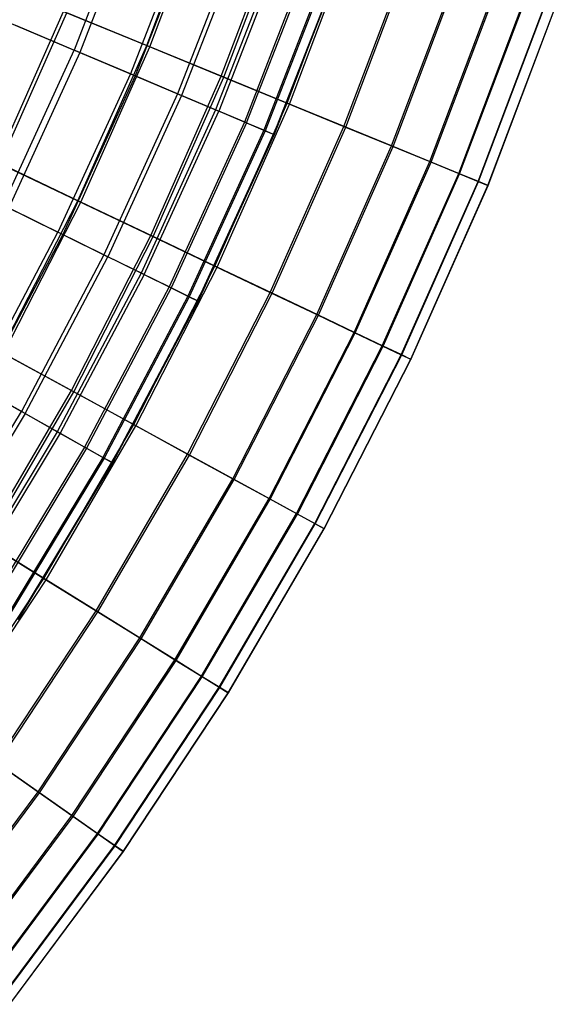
# Model space of a CAD drawing. Extents: x 0.1 to 12.1, y -6 to 6.
# Tile 66 of 256: x 10.8 to 11.7, y -3.7 to -2. Entities that reach past the tile are written whole.
import ezdxf

# ---------------------------------------------------------------- set-up
doc = ezdxf.new("R2010")
doc.units = 0
doc.header["$LTSCALE"] = 2.54
doc.layers.get('0').update_dxf_attribs({"linetype": 'CONTINUOUS'})

# ---------------------------------------------------------------- blocks, each defined once
blk = doc.blocks.new('DROPS_COLOR_B-11195_STL')
at = {"color": 0}
for p, q in [((10.9925, -1.7599, 5.6038), (10.884, -2.0386, 5.6038)), ((10.9925, -1.7599, 5.6038), (10.884, -2.0386, 5.6038)), ((11.0026, -1.7635, 9.7543), (10.8939, -2.0428, 9.7543)), ((11.0026, -1.7635, 9.7543), (10.8939, -2.0428, 9.7543)), ((11.0933, -1.7959, 5.9119), (10.9826, -2.0803, 5.9119)), ((11.0933, -1.7959, 5.9119), (10.9826, -2.0803, 5.9119)), ((11.1019, -1.799, 9.4456), (10.991, -2.0839, 9.4456)), ((11.1019, -1.799, 9.4456), (10.991, -2.0839, 9.4456)), ((11.1779, -1.8261, 6.2255), (11.0654, -2.1153, 6.2255)), ((11.1779, -1.8261, 6.2255), (11.0654, -2.1153, 6.2255)), ((11.185, -1.8286, 9.1315), (11.0723, -2.1182, 9.1315)), ((11.185, -1.8286, 9.1315), (11.0723, -2.1182, 9.1315)), ((11.2461, -1.8504, 6.5436), (11.132, -2.1435, 6.5436)), ((11.2461, -1.8504, 6.5436), (11.132, -2.1435, 6.5436)), ((11.2517, -1.8524, 8.8131), (11.1374, -2.1457, 8.8131)), ((11.2517, -1.8524, 8.8131), (11.1374, -2.1457, 8.8131)), ((11.2976, -1.8688, 6.8652), (11.1824, -2.1648, 6.8652)), ((11.2976, -1.8688, 6.8652), (11.1824, -2.1648, 6.8652)), ((11.1863, -2.1664, 8.4912), (11.3016, -1.8702, 8.4912)), ((11.1863, -2.1664, 8.4912), (11.3016, -1.8702, 8.4912)), ((11.3323, -1.8812, 7.1893), (11.2164, -2.1791, 7.1893)), ((11.3323, -1.8812, 7.1893), (11.2164, -2.1791, 7.1893)), ((11.3347, -1.882, 8.1669), (11.2187, -2.1801, 8.1669)), ((11.3347, -1.882, 8.1669), (11.2187, -2.1801, 8.1669)), ((11.3501, -1.8875, 7.515), (11.2337, -2.1864, 7.515)), ((11.3501, -1.8875, 7.515), (11.2337, -2.1864, 7.515)), ((11.3509, -1.8878, 7.8412), (11.2345, -2.1868, 7.8412)), ((11.3509, -1.8878, 7.8412), (11.2345, -2.1868, 7.8412)), ((10.7698, -1.9904, 5.3021), (10.884, -2.0386, 5.6038)), ((10.7698, -1.9904, 5.3021), (10.884, -2.0386, 5.6038)), ((10.7812, -1.9952, 10.0567), (10.8939, -2.0428, 9.7543)), ((10.7812, -1.9952, 10.0567), (10.8939, -2.0428, 9.7543)), ((10.7597, -2.3107, 5.6038), (10.884, -2.0386, 5.6038)), ((10.7597, -2.3107, 5.6038), (10.884, -2.0386, 5.6038)), ((10.8939, -2.0428, 9.7543), (10.7694, -2.3154, 9.7543)), ((10.8939, -2.0428, 9.7543), (10.7694, -2.3154, 9.7543)), ((10.9826, -2.0803, 5.9119), (10.884, -2.0386, 5.6038)), ((10.9826, -2.0803, 5.9119), (10.884, -2.0386, 5.6038)), ((10.8939, -2.0428, 9.7543), (10.991, -2.0839, 9.4456)), ((10.8939, -2.0428, 9.7543), (10.991, -2.0839, 9.4456)), ((10.9826, -2.0803, 5.9119), (10.8558, -2.3579, 5.9119)), ((10.9826, -2.0803, 5.9119), (10.8558, -2.3579, 5.9119)), ((10.991, -2.0839, 9.4456), (10.864, -2.362, 9.4456)), ((10.991, -2.0839, 9.4456), (10.864, -2.362, 9.4456)), ((11.0654, -2.1153, 6.2255), (10.9826, -2.0803, 5.9119)), ((11.0654, -2.1153, 6.2255), (10.9826, -2.0803, 5.9119)), ((10.991, -2.0839, 9.4456), (11.0723, -2.1182, 9.1315)), ((10.991, -2.0839, 9.4456), (11.0723, -2.1182, 9.1315)), ((11.0654, -2.1153, 6.2255), (10.9364, -2.3976, 6.2255)), ((11.0654, -2.1153, 6.2255), (10.9364, -2.3976, 6.2255)), ((11.0723, -2.1182, 9.1315), (10.9432, -2.4009, 9.1315)), ((11.0723, -2.1182, 9.1315), (10.9432, -2.4009, 9.1315)), ((11.132, -2.1435, 6.5436), (11.0654, -2.1153, 6.2255)), ((11.132, -2.1435, 6.5436), (11.0654, -2.1153, 6.2255)), ((11.0723, -2.1182, 9.1315), (11.1374, -2.1457, 8.8131)), ((11.0723, -2.1182, 9.1315), (11.1374, -2.1457, 8.8131)), ((11.132, -2.1435, 6.5436), (11.0014, -2.4295, 6.5436)), ((11.132, -2.1435, 6.5436), (11.0014, -2.4295, 6.5436)), ((11.0067, -2.4321, 8.8131), (11.1374, -2.1457, 8.8131)), ((11.0067, -2.4321, 8.8131), (11.1374, -2.1457, 8.8131)), ((11.1824, -2.1648, 6.8652), (11.132, -2.1435, 6.5436)), ((11.1824, -2.1648, 6.8652), (11.132, -2.1435, 6.5436)), ((11.1863, -2.1664, 8.4912), (11.1374, -2.1457, 8.8131)), ((11.1863, -2.1664, 8.4912), (11.1374, -2.1457, 8.8131)), ((11.1824, -2.1648, 6.8652), (11.0505, -2.4537, 6.8652)), ((11.1824, -2.1648, 6.8652), (11.0505, -2.4537, 6.8652)), ((11.1863, -2.1664, 8.4912), (11.0543, -2.4555, 8.4912)), ((11.1863, -2.1664, 8.4912), (11.0543, -2.4555, 8.4912)), ((11.2164, -2.1791, 7.1893), (11.1824, -2.1648, 6.8652)), ((11.2164, -2.1791, 7.1893), (11.1824, -2.1648, 6.8652)), ((11.1863, -2.1664, 8.4912), (11.2187, -2.1801, 8.1669)), ((11.1863, -2.1664, 8.4912), (11.2187, -2.1801, 8.1669)), ((11.2164, -2.1791, 7.1893), (11.0835, -2.4699, 7.1893)), ((11.2164, -2.1791, 7.1893), (11.0835, -2.4699, 7.1893)), ((11.2187, -2.1801, 8.1669), (11.0858, -2.471, 8.1669)), ((11.2187, -2.1801, 8.1669), (11.0858, -2.471, 8.1669)), ((11.2337, -2.1864, 7.515), (11.1005, -2.4782, 7.515)), ((11.2337, -2.1864, 7.515), (11.1005, -2.4782, 7.515)), ((11.2345, -2.1868, 7.8412), (11.1012, -2.4786, 7.8412)), ((11.2345, -2.1868, 7.8412), (11.1012, -2.4786, 7.8412)), ((11.2337, -2.1864, 7.515), (11.2164, -2.1791, 7.1893)), ((11.2337, -2.1864, 7.515), (11.2164, -2.1791, 7.1893)), ((11.2187, -2.1801, 8.1669), (11.2345, -2.1868, 7.8412)), ((11.2187, -2.1801, 8.1669), (11.2345, -2.1868, 7.8412)), ((11.2345, -2.1868, 7.8412), (11.2337, -2.1864, 7.515)), ((11.2345, -2.1868, 7.8412), (11.2337, -2.1864, 7.515)), ((10.7597, -2.3107, 5.6038), (10.8558, -2.3579, 5.9119)), ((10.7597, -2.3107, 5.6038), (10.8558, -2.3579, 5.9119)), ((10.7694, -2.3154, 9.7543), (10.864, -2.362, 9.4456)), ((10.7694, -2.3154, 9.7543), (10.864, -2.362, 9.4456)), ((10.7134, -2.6279, 5.9119), (10.8558, -2.3579, 5.9119)), ((10.7134, -2.6279, 5.9119), (10.8558, -2.3579, 5.9119)), ((10.864, -2.362, 9.4456), (10.7213, -2.6324, 9.4456)), ((10.864, -2.362, 9.4456), (10.7213, -2.6324, 9.4456)), ((10.9364, -2.3976, 6.2255), (10.8558, -2.3579, 5.9119)), ((10.9364, -2.3976, 6.2255), (10.8558, -2.3579, 5.9119)), ((10.864, -2.362, 9.4456), (10.9432, -2.4009, 9.1315)), ((10.864, -2.362, 9.4456), (10.9432, -2.4009, 9.1315)), ((10.9364, -2.3976, 6.2255), (10.7916, -2.6721, 6.2255)), ((10.9364, -2.3976, 6.2255), (10.7916, -2.6721, 6.2255)), ((11.0014, -2.4295, 6.5436), (10.9364, -2.3976, 6.2255)), ((11.0014, -2.4295, 6.5436), (10.9364, -2.3976, 6.2255)), ((10.7981, -2.6758, 9.1315), (10.9432, -2.4009, 9.1315)), ((10.7981, -2.6758, 9.1315), (10.9432, -2.4009, 9.1315)), ((11.0067, -2.4321, 8.8131), (10.9432, -2.4009, 9.1315)), ((11.0067, -2.4321, 8.8131), (10.9432, -2.4009, 9.1315)), ((11.0014, -2.4295, 6.5436), (10.8546, -2.7077, 6.5436)), ((11.0014, -2.4295, 6.5436), (10.8546, -2.7077, 6.5436)), ((11.0067, -2.4321, 8.8131), (10.8597, -2.7105, 8.8131)), ((11.0067, -2.4321, 8.8131), (10.8597, -2.7105, 8.8131)), ((11.0505, -2.4537, 6.8652), (11.0014, -2.4295, 6.5436)), ((11.0505, -2.4537, 6.8652), (11.0014, -2.4295, 6.5436)), ((11.0067, -2.4321, 8.8131), (11.0543, -2.4555, 8.4912)), ((11.0067, -2.4321, 8.8131), (11.0543, -2.4555, 8.4912)), ((11.0505, -2.4537, 6.8652), (10.9023, -2.7346, 6.8652)), ((11.0505, -2.4537, 6.8652), (10.9023, -2.7346, 6.8652)), ((11.0543, -2.4555, 8.4912), (10.9059, -2.7366, 8.4912)), ((11.0543, -2.4555, 8.4912), (10.9059, -2.7366, 8.4912)), ((11.0835, -2.4699, 7.1893), (11.0505, -2.4537, 6.8652)), ((11.0835, -2.4699, 7.1893), (11.0505, -2.4537, 6.8652)), ((11.0543, -2.4555, 8.4912), (11.0858, -2.471, 8.1669)), ((11.0543, -2.4555, 8.4912), (11.0858, -2.471, 8.1669)), ((11.0835, -2.4699, 7.1893), (10.9343, -2.7527, 7.1893)), ((11.0835, -2.4699, 7.1893), (10.9343, -2.7527, 7.1893)), ((11.0858, -2.471, 8.1669), (10.9365, -2.7539, 8.1669)), ((11.0858, -2.471, 8.1669), (10.9365, -2.7539, 8.1669)), ((11.1005, -2.4782, 7.515), (10.9508, -2.7619, 7.515)), ((11.1005, -2.4782, 7.515), (10.9508, -2.7619, 7.515)), ((11.1012, -2.4786, 7.8412), (10.9515, -2.7624, 7.8412)), ((11.1012, -2.4786, 7.8412), (10.9515, -2.7624, 7.8412)), ((11.1005, -2.4782, 7.515), (11.0835, -2.4699, 7.1893)), ((11.1005, -2.4782, 7.515), (11.0835, -2.4699, 7.1893)), ((11.0858, -2.471, 8.1669), (11.1012, -2.4786, 7.8412)), ((11.0858, -2.471, 8.1669), (11.1012, -2.4786, 7.8412)), ((11.1012, -2.4786, 7.8412), (11.1005, -2.4782, 7.515)), ((11.1012, -2.4786, 7.8412), (11.1005, -2.4782, 7.515)), ((10.7134, -2.6279, 5.9119), (10.7916, -2.6721, 6.2255)), ((10.7134, -2.6279, 5.9119), (10.7916, -2.6721, 6.2255)), ((10.7981, -2.6758, 9.1315), (10.7213, -2.6324, 9.4456)), ((10.7981, -2.6758, 9.1315), (10.7213, -2.6324, 9.4456)), ((10.6313, -2.9378, 6.2255), (10.7916, -2.6721, 6.2255)), ((10.6313, -2.9378, 6.2255), (10.7916, -2.6721, 6.2255)), ((10.8546, -2.7077, 6.5436), (10.7916, -2.6721, 6.2255)), ((10.8546, -2.7077, 6.5436), (10.7916, -2.6721, 6.2255)), ((10.7981, -2.6758, 9.1315), (10.6377, -2.9419, 9.1315)), ((10.7981, -2.6758, 9.1315), (10.6377, -2.9419, 9.1315)), ((10.7981, -2.6758, 9.1315), (10.8597, -2.7105, 8.8131)), ((10.7981, -2.6758, 9.1315), (10.8597, -2.7105, 8.8131)), ((10.8546, -2.7077, 6.5436), (10.6922, -2.977, 6.5436)), ((10.8546, -2.7077, 6.5436), (10.6922, -2.977, 6.5436)), ((10.9023, -2.7346, 6.8652), (10.8546, -2.7077, 6.5436)), ((10.9023, -2.7346, 6.8652), (10.8546, -2.7077, 6.5436)), ((10.8597, -2.7105, 8.8131), (10.6972, -2.9801, 8.8131)), ((10.8597, -2.7105, 8.8131), (10.6972, -2.9801, 8.8131)), ((10.8597, -2.7105, 8.8131), (10.9059, -2.7366, 8.4912)), ((10.8597, -2.7105, 8.8131), (10.9059, -2.7366, 8.4912)), ((10.9023, -2.7346, 6.8652), (10.7383, -3.0065, 6.8652)), ((10.9023, -2.7346, 6.8652), (10.7383, -3.0065, 6.8652)), ((10.9059, -2.7366, 8.4912), (10.7418, -3.0088, 8.4912)), ((10.9059, -2.7366, 8.4912), (10.7418, -3.0088, 8.4912)), ((10.9343, -2.7527, 7.1893), (10.9023, -2.7346, 6.8652)), ((10.9343, -2.7527, 7.1893), (10.9023, -2.7346, 6.8652)), ((10.9059, -2.7366, 8.4912), (10.9365, -2.7539, 8.1669)), ((10.9059, -2.7366, 8.4912), (10.9365, -2.7539, 8.1669)), ((10.9343, -2.7527, 7.1893), (10.7692, -3.0264, 7.1893)), ((10.9343, -2.7527, 7.1893), (10.7692, -3.0264, 7.1893)), ((10.9365, -2.7539, 8.1669), (10.7714, -3.0278, 8.1669)), ((10.9365, -2.7539, 8.1669), (10.7714, -3.0278, 8.1669)), ((10.9508, -2.7619, 7.515), (10.7851, -3.0367, 7.515)), ((10.9508, -2.7619, 7.515), (10.7851, -3.0367, 7.515)), ((10.9508, -2.7619, 7.515), (10.9343, -2.7527, 7.1893)), ((10.9508, -2.7619, 7.515), (10.9343, -2.7527, 7.1893)), ((10.9365, -2.7539, 8.1669), (10.9515, -2.7624, 7.8412)), ((10.9365, -2.7539, 8.1669), (10.9515, -2.7624, 7.8412)), ((10.9515, -2.7624, 7.8412), (10.9508, -2.7619, 7.515)), ((10.9515, -2.7624, 7.8412), (10.9508, -2.7619, 7.515)), ((10.9515, -2.7624, 7.8412), (10.7858, -3.0371, 7.8412)), ((10.9515, -2.7624, 7.8412), (10.7858, -3.0371, 7.8412))]:
    blk.add_line(p, q, dxfattribs=at)
blk = doc.blocks.new('GROUP_1')
at = {"color": 0}
for p, q in [((10.9513, 3.9666, 3.2869), (11.0565, 4.2449, 3.2869)), ((10.9513, 3.9666, 3.2869), (11.0565, 4.2449, 3.2869)), ((10.9565, 3.9644, 8.702), (11.0618, 4.243, 8.702)), ((10.9565, 3.9644, 8.702), (11.0618, 4.243, 8.702)), ((11.082, 3.913, 3.5857), (11.19, 4.1986, 3.5857)), ((11.082, 3.913, 3.5857), (11.19, 4.1986, 3.5857)), ((11.0866, 3.9111, 8.403), (11.1946, 4.197, 8.403)), ((11.0866, 3.9111, 8.403), (11.1946, 4.197, 8.403)), ((11.1972, 3.8657, 3.8917), (11.3077, 4.1578, 3.8917)), ((11.1972, 3.8657, 3.8917), (11.3077, 4.1578, 3.8917)), ((11.2012, 3.864, 8.0967), (11.3118, 4.1564, 8.0967)), ((11.2012, 3.864, 8.0967), (11.3118, 4.1564, 8.0967)), ((11.2967, 3.8249, 4.2042), (11.4093, 4.1226, 4.2042)), ((11.2967, 3.8249, 4.2042), (11.4093, 4.1226, 4.2042)), ((11.3001, 3.8235, 7.784), (11.4128, 4.1214, 7.784)), ((11.3001, 3.8235, 7.784), (11.4128, 4.1214, 7.784)), ((11.3802, 3.7906, 4.522), (11.4945, 4.0931, 4.522)), ((11.3802, 3.7906, 4.522), (11.4945, 4.0931, 4.522)), ((11.383, 3.7895, 7.466), (11.4974, 4.0921, 7.466)), ((11.383, 3.7895, 7.466), (11.4974, 4.0921, 7.466)), ((11.4473, 3.7631, 4.8444), (11.563, 4.0693, 4.8444)), ((11.4473, 3.7631, 4.8444), (11.563, 4.0693, 4.8444)), ((11.4495, 3.7622, 7.1435), (11.5653, 4.0685, 7.1435)), ((11.4495, 3.7622, 7.1435), (11.5653, 4.0685, 7.1435)), ((11.4979, 3.7424, 5.1703), (11.6147, 4.0514, 5.1703)), ((11.4979, 3.7424, 5.1703), (11.6147, 4.0514, 5.1703)), ((11.4995, 3.7417, 6.8175), (11.6163, 4.0508, 6.8175)), ((11.4995, 3.7417, 6.8175), (11.6163, 4.0508, 6.8175)), ((10.6886, 3.7623, 2.9964), (10.8056, 4.0263, 2.9964)), ((10.6886, 3.7623, 2.9964), (10.8056, 4.0263, 2.9964)), ((10.6942, 3.7596, 8.9929), (10.8113, 4.024, 8.9929)), ((10.6942, 3.7596, 8.9929), (10.8113, 4.024, 8.9929)), ((10.8056, 4.0263, 2.9964), (10.9513, 3.9666, 3.2869)), ((10.8056, 4.0263, 2.9964), (10.9513, 3.9666, 3.2869)), ((10.9565, 3.9644, 8.702), (10.8113, 4.024, 8.9929)), ((10.9565, 3.9644, 8.702), (10.8113, 4.024, 8.9929)), ((11.5318, 3.7285, 5.4987), (11.6494, 4.0394, 5.4987)), ((11.5318, 3.7285, 5.4987), (11.6494, 4.0394, 5.4987)), ((11.5328, 3.7281, 6.489), (11.6503, 4.0391, 6.489)), ((11.5328, 3.7281, 6.489), (11.6503, 4.0391, 6.489)), ((11.549, 3.7214, 5.8286), (11.6669, 4.0333, 5.8286)), ((11.549, 3.7214, 5.8286), (11.6669, 4.0333, 5.8286)), ((11.5493, 3.7213, 6.159), (11.6672, 4.0332, 6.159)), ((11.5493, 3.7213, 6.159), (11.6672, 4.0332, 6.159)), ((10.8308, 3.6945, 3.2869), (10.9513, 3.9666, 3.2869)), ((10.8308, 3.6945, 3.2869), (10.9513, 3.9666, 3.2869)), ((10.8358, 3.6921, 8.702), (10.9565, 3.9644, 8.702)), ((10.8358, 3.6921, 8.702), (10.9565, 3.9644, 8.702)), ((10.9513, 3.9666, 3.2869), (11.082, 3.913, 3.5857)), ((10.9513, 3.9666, 3.2869), (11.082, 3.913, 3.5857)), ((11.0866, 3.9111, 8.403), (10.9565, 3.9644, 8.702)), ((11.0866, 3.9111, 8.403), (10.9565, 3.9644, 8.702)), ((10.9583, 3.6337, 3.5857), (11.082, 3.913, 3.5857)), ((10.9583, 3.6337, 3.5857), (11.082, 3.913, 3.5857)), ((10.9628, 3.6316, 8.403), (11.0866, 3.9111, 8.403)), ((10.9628, 3.6316, 8.403), (11.0866, 3.9111, 8.403)), ((11.082, 3.913, 3.5857), (11.1972, 3.8657, 3.8917)), ((11.082, 3.913, 3.5857), (11.1972, 3.8657, 3.8917)), ((11.2012, 3.864, 8.0967), (11.0866, 3.9111, 8.403)), ((11.2012, 3.864, 8.0967), (11.0866, 3.9111, 8.403)), ((11.0707, 3.5801, 3.8917), (11.1972, 3.8657, 3.8917)), ((11.0707, 3.5801, 3.8917), (11.1972, 3.8657, 3.8917)), ((11.0746, 3.5783, 8.0967), (11.2012, 3.864, 8.0967)), ((11.0746, 3.5783, 8.0967), (11.2012, 3.864, 8.0967)), ((11.1972, 3.8657, 3.8917), (11.2967, 3.8249, 4.2042)), ((11.1972, 3.8657, 3.8917), (11.2967, 3.8249, 4.2042)), ((11.3001, 3.8235, 7.784), (11.2012, 3.864, 8.0967)), ((11.3001, 3.8235, 7.784), (11.2012, 3.864, 8.0967)), ((11.1678, 3.5339, 4.2042), (11.2967, 3.8249, 4.2042)), ((11.1678, 3.5339, 4.2042), (11.2967, 3.8249, 4.2042)), ((11.1711, 3.5323, 7.784), (11.3001, 3.8235, 7.784)), ((11.1711, 3.5323, 7.784), (11.3001, 3.8235, 7.784)), ((11.2967, 3.8249, 4.2042), (11.3802, 3.7906, 4.522)), ((11.2967, 3.8249, 4.2042), (11.3802, 3.7906, 4.522)), ((11.383, 3.7895, 7.466), (11.3001, 3.8235, 7.784)), ((11.383, 3.7895, 7.466), (11.3001, 3.8235, 7.784)), ((11.2492, 3.4951, 4.522), (11.3802, 3.7906, 4.522)), ((11.2492, 3.4951, 4.522), (11.3802, 3.7906, 4.522)), ((11.252, 3.4937, 7.466), (11.383, 3.7895, 7.466)), ((11.252, 3.4937, 7.466), (11.383, 3.7895, 7.466)), ((11.3802, 3.7906, 4.522), (11.4473, 3.7631, 4.8444)), ((11.3802, 3.7906, 4.522), (11.4473, 3.7631, 4.8444)), ((11.4495, 3.7622, 7.1435), (11.383, 3.7895, 7.466)), ((11.4495, 3.7622, 7.1435), (11.383, 3.7895, 7.466)), ((10.6886, 3.7623, 2.9964), (10.8308, 3.6945, 3.2869)), ((10.6886, 3.7623, 2.9964), (10.8308, 3.6945, 3.2869)), ((10.8358, 3.6921, 8.702), (10.6942, 3.7596, 8.9929)), ((10.8358, 3.6921, 8.702), (10.6942, 3.7596, 8.9929)), ((11.3147, 3.4638, 4.8444), (11.4473, 3.7631, 4.8444)), ((11.3147, 3.4638, 4.8444), (11.4473, 3.7631, 4.8444)), ((11.3168, 3.4628, 7.1435), (11.4495, 3.7622, 7.1435)), ((11.3168, 3.4628, 7.1435), (11.4495, 3.7622, 7.1435)), ((11.4473, 3.7631, 4.8444), (11.4979, 3.7424, 5.1703)), ((11.4473, 3.7631, 4.8444), (11.4979, 3.7424, 5.1703)), ((11.4995, 3.7417, 6.8175), (11.4495, 3.7622, 7.1435)), ((11.4995, 3.7417, 6.8175), (11.4495, 3.7622, 7.1435)), ((11.3641, 3.4403, 5.1703), (11.4979, 3.7424, 5.1703)), ((11.3641, 3.4403, 5.1703), (11.4979, 3.7424, 5.1703)), ((11.3656, 3.4396, 6.8175), (11.4995, 3.7417, 6.8175)), ((11.3656, 3.4396, 6.8175), (11.4995, 3.7417, 6.8175)), ((11.4979, 3.7424, 5.1703), (11.5318, 3.7285, 5.4987)), ((11.4979, 3.7424, 5.1703), (11.5318, 3.7285, 5.4987)), ((11.5328, 3.7281, 6.489), (11.4995, 3.7417, 6.8175)), ((11.5328, 3.7281, 6.489), (11.4995, 3.7417, 6.8175)), ((11.3972, 3.4245, 5.4987), (11.5318, 3.7285, 5.4987)), ((11.3972, 3.4245, 5.4987), (11.5318, 3.7285, 5.4987)), ((11.3981, 3.4241, 6.489), (11.5328, 3.7281, 6.489)), ((11.3981, 3.4241, 6.489), (11.5328, 3.7281, 6.489)), ((11.4139, 3.4166, 5.8286), (11.549, 3.7214, 5.8286)), ((11.4139, 3.4166, 5.8286), (11.549, 3.7214, 5.8286)), ((11.4142, 3.4164, 6.159), (11.5493, 3.7213, 6.159)), ((11.4142, 3.4164, 6.159), (11.5493, 3.7213, 6.159)), ((11.5318, 3.7285, 5.4987), (11.549, 3.7214, 5.8286)), ((11.5318, 3.7285, 5.4987), (11.549, 3.7214, 5.8286)), ((11.5493, 3.7213, 6.159), (11.5328, 3.7281, 6.489)), ((11.5493, 3.7213, 6.159), (11.5328, 3.7281, 6.489)), ((11.549, 3.7214, 5.8286), (11.5493, 3.7213, 6.159)), ((11.549, 3.7214, 5.8286), (11.5493, 3.7213, 6.159)), ((10.6953, 3.4296, 3.2869), (10.8308, 3.6945, 3.2869)), ((10.6953, 3.4296, 3.2869), (10.8308, 3.6945, 3.2869)), ((10.8308, 3.6945, 3.2869), (10.9583, 3.6337, 3.5857)), ((10.8308, 3.6945, 3.2869), (10.9583, 3.6337, 3.5857)), ((10.7002, 3.4269, 8.702), (10.8358, 3.6921, 8.702)), ((10.7002, 3.4269, 8.702), (10.8358, 3.6921, 8.702)), ((10.9628, 3.6316, 8.403), (10.8358, 3.6921, 8.702)), ((10.9628, 3.6316, 8.403), (10.8358, 3.6921, 8.702)), ((10.8193, 3.3618, 3.5857), (10.9583, 3.6337, 3.5857)), ((10.8193, 3.3618, 3.5857), (10.9583, 3.6337, 3.5857)), ((10.8236, 3.3595, 8.403), (10.9628, 3.6316, 8.403)), ((10.8236, 3.3595, 8.403), (10.9628, 3.6316, 8.403)), ((10.9583, 3.6337, 3.5857), (11.0707, 3.5801, 3.8917)), ((10.9583, 3.6337, 3.5857), (11.0707, 3.5801, 3.8917)), ((11.0746, 3.5783, 8.0967), (10.9628, 3.6316, 8.403)), ((11.0746, 3.5783, 8.0967), (10.9628, 3.6316, 8.403)), ((10.9286, 3.3021, 3.8917), (11.0707, 3.5801, 3.8917)), ((10.9286, 3.3021, 3.8917), (11.0707, 3.5801, 3.8917)), ((10.9324, 3.3, 8.0967), (11.0746, 3.5783, 8.0967)), ((10.9324, 3.3, 8.0967), (11.0746, 3.5783, 8.0967)), ((11.0707, 3.5801, 3.8917), (11.1678, 3.5339, 4.2042)), ((11.0707, 3.5801, 3.8917), (11.1678, 3.5339, 4.2042)), ((11.1711, 3.5323, 7.784), (11.0746, 3.5783, 8.0967)), ((11.1711, 3.5323, 7.784), (11.0746, 3.5783, 8.0967)), ((11.0229, 3.2505, 4.2042), (11.1678, 3.5339, 4.2042)), ((11.0229, 3.2505, 4.2042), (11.1678, 3.5339, 4.2042)), ((11.0262, 3.2487, 7.784), (11.1711, 3.5323, 7.784)), ((11.0262, 3.2487, 7.784), (11.1711, 3.5323, 7.784)), ((11.1678, 3.5339, 4.2042), (11.2492, 3.4951, 4.522)), ((11.1678, 3.5339, 4.2042), (11.2492, 3.4951, 4.522)), ((11.252, 3.4937, 7.466), (11.1711, 3.5323, 7.784)), ((11.252, 3.4937, 7.466), (11.1711, 3.5323, 7.784)), ((11.102, 3.2072, 4.522), (11.2492, 3.4951, 4.522)), ((11.102, 3.2072, 4.522), (11.2492, 3.4951, 4.522)), ((11.1047, 3.2057, 7.466), (11.252, 3.4937, 7.466)), ((11.1047, 3.2057, 7.466), (11.252, 3.4937, 7.466)), ((11.2492, 3.4951, 4.522), (11.3147, 3.4638, 4.8444)), ((11.2492, 3.4951, 4.522), (11.3147, 3.4638, 4.8444)), ((11.3168, 3.4628, 7.1435), (11.252, 3.4937, 7.466)), ((11.3168, 3.4628, 7.1435), (11.252, 3.4937, 7.466)), ((11.1657, 3.1724, 4.8444), (11.3147, 3.4638, 4.8444)), ((11.1657, 3.1724, 4.8444), (11.3147, 3.4638, 4.8444)), ((11.1678, 3.1713, 7.1435), (11.3168, 3.4628, 7.1435)), ((11.1678, 3.1713, 7.1435), (11.3168, 3.4628, 7.1435)), ((11.3147, 3.4638, 4.8444), (11.3641, 3.4403, 5.1703)), ((11.3147, 3.4638, 4.8444), (11.3641, 3.4403, 5.1703)), ((11.3656, 3.4396, 6.8175), (11.3168, 3.4628, 7.1435)), ((11.3656, 3.4396, 6.8175), (11.3168, 3.4628, 7.1435)), ((11.2137, 3.1461, 5.1703), (11.3641, 3.4403, 5.1703)), ((11.2137, 3.1461, 5.1703), (11.3641, 3.4403, 5.1703)), ((11.2152, 3.1453, 6.8175), (11.3656, 3.4396, 6.8175)), ((11.2152, 3.1453, 6.8175), (11.3656, 3.4396, 6.8175)), ((11.3641, 3.4403, 5.1703), (11.3972, 3.4245, 5.4987)), ((11.3641, 3.4403, 5.1703), (11.3972, 3.4245, 5.4987)), ((11.3981, 3.4241, 6.489), (11.3656, 3.4396, 6.8175)), ((11.3981, 3.4241, 6.489), (11.3656, 3.4396, 6.8175)), ((10.6953, 3.4296, 3.2869), (10.8193, 3.3618, 3.5857)), ((10.6953, 3.4296, 3.2869), (10.8193, 3.3618, 3.5857)), ((10.8236, 3.3595, 8.403), (10.7002, 3.4269, 8.702)), ((10.8236, 3.3595, 8.403), (10.7002, 3.4269, 8.702)), ((11.2458, 3.1286, 5.4987), (11.3972, 3.4245, 5.4987)), ((11.2458, 3.1286, 5.4987), (11.3972, 3.4245, 5.4987)), ((11.2467, 3.1281, 6.489), (11.3981, 3.4241, 6.489)), ((11.2467, 3.1281, 6.489), (11.3981, 3.4241, 6.489)), ((11.3972, 3.4245, 5.4987), (11.4139, 3.4166, 5.8286)), ((11.3972, 3.4245, 5.4987), (11.4139, 3.4166, 5.8286)), ((11.4142, 3.4164, 6.159), (11.3981, 3.4241, 6.489)), ((11.4142, 3.4164, 6.159), (11.3981, 3.4241, 6.489)), ((11.2621, 3.1197, 5.8286), (11.4139, 3.4166, 5.8286)), ((11.2621, 3.1197, 5.8286), (11.4139, 3.4166, 5.8286)), ((11.2624, 3.1195, 6.159), (11.4142, 3.4164, 6.159)), ((11.2624, 3.1195, 6.159), (11.4142, 3.4164, 6.159)), ((11.4139, 3.4166, 5.8286), (11.4142, 3.4164, 6.159)), ((11.4139, 3.4166, 5.8286), (11.4142, 3.4164, 6.159)), ((10.6653, 3.0981, 3.5857), (10.8193, 3.3618, 3.5857)), ((10.6653, 3.0981, 3.5857), (10.8193, 3.3618, 3.5857)), ((10.6696, 3.0955, 8.403), (10.8236, 3.3595, 8.403)), ((10.6696, 3.0955, 8.403), (10.8236, 3.3595, 8.403)), ((10.8193, 3.3618, 3.5857), (10.9286, 3.3021, 3.8917)), ((10.8193, 3.3618, 3.5857), (10.9286, 3.3021, 3.8917)), ((10.9324, 3.3, 8.0967), (10.8236, 3.3595, 8.403)), ((10.9324, 3.3, 8.0967), (10.8236, 3.3595, 8.403)), ((10.7712, 3.0323, 3.8917), (10.9286, 3.3021, 3.8917)), ((10.7712, 3.0323, 3.8917), (10.9286, 3.3021, 3.8917)), ((10.7748, 3.03, 8.0967), (10.9324, 3.3, 8.0967)), ((10.7748, 3.03, 8.0967), (10.9324, 3.3, 8.0967)), ((10.9286, 3.3021, 3.8917), (11.0229, 3.2505, 4.2042)), ((10.9286, 3.3021, 3.8917), (11.0229, 3.2505, 4.2042)), ((11.0262, 3.2487, 7.784), (10.9324, 3.3, 8.0967)), ((11.0262, 3.2487, 7.784), (10.9324, 3.3, 8.0967)), ((10.8625, 2.9756, 4.2042), (11.0229, 3.2505, 4.2042)), ((10.8625, 2.9756, 4.2042), (11.0229, 3.2505, 4.2042)), ((10.8656, 2.9736, 7.784), (11.0262, 3.2487, 7.784)), ((10.8656, 2.9736, 7.784), (11.0262, 3.2487, 7.784)), ((11.0229, 3.2505, 4.2042), (11.102, 3.2072, 4.522)), ((11.0229, 3.2505, 4.2042), (11.102, 3.2072, 4.522)), ((11.1047, 3.2057, 7.466), (11.0262, 3.2487, 7.784)), ((11.1047, 3.2057, 7.466), (11.0262, 3.2487, 7.784)), ((10.9391, 2.928, 4.522), (11.102, 3.2072, 4.522)), ((10.9391, 2.928, 4.522), (11.102, 3.2072, 4.522)), ((10.9417, 2.9264, 7.466), (11.1047, 3.2057, 7.466)), ((10.9417, 2.9264, 7.466), (11.1047, 3.2057, 7.466)), ((11.102, 3.2072, 4.522), (11.1657, 3.1724, 4.8444)), ((11.102, 3.2072, 4.522), (11.1657, 3.1724, 4.8444)), ((11.1678, 3.1713, 7.1435), (11.1047, 3.2057, 7.466)), ((11.1678, 3.1713, 7.1435), (11.1047, 3.2057, 7.466)), ((11.0007, 2.8897, 4.8444), (11.1657, 3.1724, 4.8444)), ((11.0007, 2.8897, 4.8444), (11.1657, 3.1724, 4.8444)), ((11.0027, 2.8884, 7.1435), (11.1678, 3.1713, 7.1435)), ((11.0027, 2.8884, 7.1435), (11.1678, 3.1713, 7.1435)), ((11.1657, 3.1724, 4.8444), (11.2137, 3.1461, 5.1703)), ((11.1657, 3.1724, 4.8444), (11.2137, 3.1461, 5.1703)), ((11.2152, 3.1453, 6.8175), (11.1678, 3.1713, 7.1435)), ((11.2152, 3.1453, 6.8175), (11.1678, 3.1713, 7.1435)), ((11.0472, 2.8608, 5.1703), (11.2137, 3.1461, 5.1703)), ((11.0472, 2.8608, 5.1703), (11.2137, 3.1461, 5.1703)), ((11.0486, 2.8599, 6.8175), (11.2152, 3.1453, 6.8175)), ((11.0486, 2.8599, 6.8175), (11.2152, 3.1453, 6.8175)), ((11.2137, 3.1461, 5.1703), (11.2458, 3.1286, 5.4987)), ((11.2137, 3.1461, 5.1703), (11.2458, 3.1286, 5.4987)), ((11.2467, 3.1281, 6.489), (11.2152, 3.1453, 6.8175)), ((11.2467, 3.1281, 6.489), (11.2152, 3.1453, 6.8175)), ((11.0783, 2.8415, 5.4987), (11.2458, 3.1286, 5.4987)), ((11.0783, 2.8415, 5.4987), (11.2458, 3.1286, 5.4987)), ((11.0792, 2.8409, 6.489), (11.2467, 3.1281, 6.489)), ((11.0792, 2.8409, 6.489), (11.2467, 3.1281, 6.489)), ((11.2458, 3.1286, 5.4987), (11.2621, 3.1197, 5.8286)), ((11.2458, 3.1286, 5.4987), (11.2621, 3.1197, 5.8286)), ((11.2624, 3.1195, 6.159), (11.2467, 3.1281, 6.489)), ((11.2624, 3.1195, 6.159), (11.2467, 3.1281, 6.489)), ((11.0941, 2.8317, 5.8286), (11.2621, 3.1197, 5.8286)), ((11.0941, 2.8317, 5.8286), (11.2621, 3.1197, 5.8286)), ((11.0943, 2.8315, 6.159), (11.2624, 3.1195, 6.159)), ((11.0943, 2.8315, 6.159), (11.2624, 3.1195, 6.159)), ((11.2621, 3.1197, 5.8286), (11.2624, 3.1195, 6.159)), ((11.2621, 3.1197, 5.8286), (11.2624, 3.1195, 6.159)), ((10.6653, 3.0981, 3.5857), (10.7712, 3.0323, 3.8917)), ((10.6653, 3.0981, 3.5857), (10.7712, 3.0323, 3.8917)), ((10.7748, 3.03, 8.0967), (10.6696, 3.0955, 8.403)), ((10.7748, 3.03, 8.0967), (10.6696, 3.0955, 8.403)), ((10.599, 2.7718, 3.8917), (10.7712, 3.0323, 3.8917)), ((10.599, 2.7718, 3.8917), (10.7712, 3.0323, 3.8917)), ((10.6026, 2.7693, 8.0967), (10.7748, 3.03, 8.0967)), ((10.6026, 2.7693, 8.0967), (10.7748, 3.03, 8.0967)), ((10.7712, 3.0323, 3.8917), (10.8625, 2.9756, 4.2042)), ((10.7712, 3.0323, 3.8917), (10.8625, 2.9756, 4.2042)), ((10.8656, 2.9736, 7.784), (10.7748, 3.03, 8.0967)), ((10.8656, 2.9736, 7.784), (10.7748, 3.03, 8.0967)), ((10.6871, 2.71, 4.2042), (10.8625, 2.9756, 4.2042)), ((10.6871, 2.71, 4.2042), (10.8625, 2.9756, 4.2042)), ((10.6901, 2.7079, 7.784), (10.8656, 2.9736, 7.784)), ((10.6901, 2.7079, 7.784), (10.8656, 2.9736, 7.784)), ((10.8625, 2.9756, 4.2042), (10.9391, 2.928, 4.522)), ((10.8625, 2.9756, 4.2042), (10.9391, 2.928, 4.522)), ((10.9417, 2.9264, 7.466), (10.8656, 2.9736, 7.784)), ((10.9417, 2.9264, 7.466), (10.8656, 2.9736, 7.784)), ((10.7609, 2.6582, 4.522), (10.9391, 2.928, 4.522)), ((10.7609, 2.6582, 4.522), (10.9391, 2.928, 4.522)), ((10.7634, 2.6565, 7.466), (10.9417, 2.9264, 7.466)), ((10.7634, 2.6565, 7.466), (10.9417, 2.9264, 7.466)), ((10.9391, 2.928, 4.522), (11.0007, 2.8897, 4.8444)), ((10.9391, 2.928, 4.522), (11.0007, 2.8897, 4.8444)), ((11.0027, 2.8884, 7.1435), (10.9417, 2.9264, 7.466)), ((11.0027, 2.8884, 7.1435), (10.9417, 2.9264, 7.466)), ((10.8203, 2.6166, 4.8444), (11.0007, 2.8897, 4.8444)), ((10.8203, 2.6166, 4.8444), (11.0007, 2.8897, 4.8444)), ((10.8222, 2.6152, 7.1435), (11.0027, 2.8884, 7.1435)), ((10.8222, 2.6152, 7.1435), (11.0027, 2.8884, 7.1435)), ((11.0007, 2.8897, 4.8444), (11.0472, 2.8608, 5.1703)), ((11.0007, 2.8897, 4.8444), (11.0472, 2.8608, 5.1703)), ((11.0486, 2.8599, 6.8175), (11.0027, 2.8884, 7.1435)), ((11.0486, 2.8599, 6.8175), (11.0027, 2.8884, 7.1435)), ((10.8651, 2.5852, 5.1703), (11.0472, 2.8608, 5.1703)), ((10.8651, 2.5852, 5.1703), (11.0472, 2.8608, 5.1703)), ((10.8664, 2.5842, 6.8175), (11.0486, 2.8599, 6.8175)), ((10.8664, 2.5842, 6.8175), (11.0486, 2.8599, 6.8175)), ((11.0472, 2.8608, 5.1703), (11.0783, 2.8415, 5.4987)), ((11.0472, 2.8608, 5.1703), (11.0783, 2.8415, 5.4987)), ((11.0792, 2.8409, 6.489), (11.0486, 2.8599, 6.8175)), ((11.0792, 2.8409, 6.489), (11.0486, 2.8599, 6.8175)), ((10.8951, 2.5641, 5.4987), (11.0783, 2.8415, 5.4987)), ((10.8951, 2.5641, 5.4987), (11.0783, 2.8415, 5.4987)), ((10.8959, 2.5635, 6.489), (11.0792, 2.8409, 6.489)), ((10.8959, 2.5635, 6.489), (11.0792, 2.8409, 6.489)), ((10.9102, 2.5535, 5.8286), (11.0941, 2.8317, 5.8286)), ((10.9102, 2.5535, 5.8286), (11.0941, 2.8317, 5.8286)), ((10.9105, 2.5533, 6.159), (11.0943, 2.8315, 6.159)), ((10.9105, 2.5533, 6.159), (11.0943, 2.8315, 6.159)), ((11.0783, 2.8415, 5.4987), (11.0941, 2.8317, 5.8286)), ((11.0783, 2.8415, 5.4987), (11.0941, 2.8317, 5.8286)), ((11.0943, 2.8315, 6.159), (11.0792, 2.8409, 6.489)), ((11.0943, 2.8315, 6.159), (11.0792, 2.8409, 6.489)), ((11.0941, 2.8317, 5.8286), (11.0943, 2.8315, 6.159)), ((11.0941, 2.8317, 5.8286), (11.0943, 2.8315, 6.159)), ((10.6871, 2.71, 4.2042), (10.7609, 2.6582, 4.522)), ((10.6871, 2.71, 4.2042), (10.7609, 2.6582, 4.522)), ((10.7634, 2.6565, 7.466), (10.6901, 2.7079, 7.784)), ((10.7634, 2.6565, 7.466), (10.6901, 2.7079, 7.784)), ((10.568, 2.3988, 4.522), (10.7609, 2.6582, 4.522)), ((10.568, 2.3988, 4.522), (10.7609, 2.6582, 4.522)), ((10.5703, 2.3969, 7.466), (10.7634, 2.6565, 7.466)), ((10.5703, 2.3969, 7.466), (10.7634, 2.6565, 7.466)), ((10.7609, 2.6582, 4.522), (10.8203, 2.6166, 4.8444)), ((10.7609, 2.6582, 4.522), (10.8203, 2.6166, 4.8444)), ((10.8222, 2.6152, 7.1435), (10.7634, 2.6565, 7.466)), ((10.8222, 2.6152, 7.1435), (10.7634, 2.6565, 7.466)), ((10.625, 2.3539, 4.8444), (10.8203, 2.6166, 4.8444)), ((10.625, 2.3539, 4.8444), (10.8203, 2.6166, 4.8444)), ((10.6268, 2.3524, 7.1435), (10.8222, 2.6152, 7.1435)), ((10.6268, 2.3524, 7.1435), (10.8222, 2.6152, 7.1435)), ((10.8203, 2.6166, 4.8444), (10.8651, 2.5852, 5.1703)), ((10.8203, 2.6166, 4.8444), (10.8651, 2.5852, 5.1703)), ((10.8664, 2.5842, 6.8175), (10.8222, 2.6152, 7.1435)), ((10.8664, 2.5842, 6.8175), (10.8222, 2.6152, 7.1435)), ((10.6679, 2.3201, 5.1703), (10.8651, 2.5852, 5.1703)), ((10.6679, 2.3201, 5.1703), (10.8651, 2.5852, 5.1703)), ((10.6692, 2.319, 6.8175), (10.8664, 2.5842, 6.8175)), ((10.6692, 2.319, 6.8175), (10.8664, 2.5842, 6.8175)), ((10.8651, 2.5852, 5.1703), (10.8951, 2.5641, 5.4987)), ((10.8651, 2.5852, 5.1703), (10.8951, 2.5641, 5.4987)), ((10.8959, 2.5635, 6.489), (10.8664, 2.5842, 6.8175)), ((10.8959, 2.5635, 6.489), (10.8664, 2.5842, 6.8175)), ((10.6967, 2.2974, 5.4987), (10.8951, 2.5641, 5.4987)), ((10.6967, 2.2974, 5.4987), (10.8951, 2.5641, 5.4987)), ((10.6975, 2.2967, 6.489), (10.8959, 2.5635, 6.489)), ((10.6975, 2.2967, 6.489), (10.8959, 2.5635, 6.489)), ((10.8951, 2.5641, 5.4987), (10.9102, 2.5535, 5.8286)), ((10.8951, 2.5641, 5.4987), (10.9102, 2.5535, 5.8286)), ((10.9105, 2.5533, 6.159), (10.8959, 2.5635, 6.489)), ((10.9105, 2.5533, 6.159), (10.8959, 2.5635, 6.489)), ((10.7113, 2.2859, 5.8286), (10.9102, 2.5535, 5.8286)), ((10.7113, 2.2859, 5.8286), (10.9102, 2.5535, 5.8286)), ((10.7115, 2.2857, 6.159), (10.9105, 2.5533, 6.159)), ((10.7115, 2.2857, 6.159), (10.9105, 2.5533, 6.159)), ((10.9102, 2.5535, 5.8286), (10.9105, 2.5533, 6.159)), ((10.9102, 2.5535, 5.8286), (10.9105, 2.5533, 6.159))]:
    blk.add_line(p, q, dxfattribs=at)
blk.add_blockref('DROPS_COLOR_B-11195_STL', (-0.06, 5.9973, -1.7), dxfattribs=at)

msp = doc.modelspace()

# ---------------------------------------------------------------- block references
at = {"color": 0}
msp.add_blockref('GROUP_1', (0.06, -5.9973, 1.7), dxfattribs=at)

doc.saveas('drawing.dxf')
